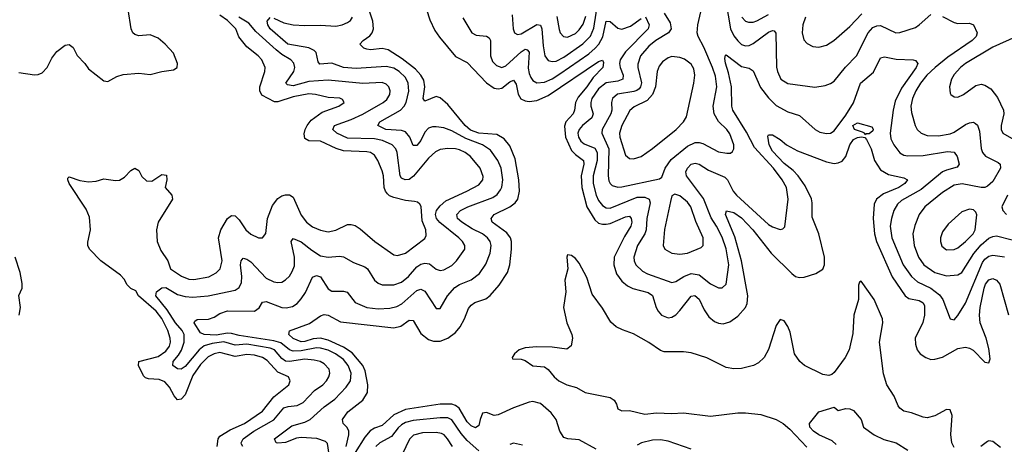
# Model space of a CAD drawing. Header units: inches. Extents: x 1843162 to 1959474, y 907081 to 1016326.
# Tile 153 of 256: x 1852074 to 1857170, y 984942 to 987137. Entities that reach past the tile are written whole.
import ezdxf

# ---------------------------------------------------------------- set-up
doc = ezdxf.new("R2010")
doc.units = ezdxf.units.IN
doc.header["$MEASUREMENT"] = 0
doc.layers.add('B8958', color=7, linetype='Continuous')

msp = doc.modelspace()

# ---------------------------------------------------------------- linework, layer by layer
at = {"layer": 'B8958', "color": 5}
for points, elevation in [([(1853764.3, 984930), (1853778.2, 984990), (1853777.5, 985010), (1853769, 985029), (1853748.6, 985050), (1853744.2, 985070), (1853771.9, 985110), (1853850, 985169.4), (1853874.4, 985210), (1853875.4, 985250), (1853861.8, 985321.8), (1853850.7, 985350), (1853794.1, 985414.1), (1853750, 985443.6), (1853670, 985479.8), (1853630, 985490), (1853592.1, 985487.9), (1853550, 985473.4), (1853530, 985471.8), (1853490, 985489.4), (1853467.4, 985510), (1853471.1, 985528.9), (1853573.1, 985566.9), (1853630, 985605.5), (1853650, 985612.9), (1853670.1, 985610.1), (1853734.8, 985574.8), (1854010, 985543.9), (1854046.5, 985553.5), (1854090, 985583), (1854110, 985581.5), (1854150, 985515.2), (1854190, 985483.7), (1854215.7, 985475.7), (1854250, 985475.1), (1854290, 985490.9), (1854330, 985519.7), (1854353.6, 985550), (1854376.8, 985590), (1854396.4, 985643.6), (1854410, 985661.8), (1854430, 985675.5), (1854485.8, 985694.2), (1854508.5, 985711.5), (1854555.9, 985764.1), (1854597.9, 985830), (1854610.5, 985870), (1854618.8, 985950), (1854620.2, 985990), (1854614.6, 986010), (1854595.5, 986035.5), (1854519, 986090), (1854513.3, 986110), (1854529.8, 986130), (1854610, 986169.1), (1854637.9, 986190), (1854653, 986210), (1854661, 986250), (1854657.8, 986310), (1854638.1, 986418.1), (1854610, 986484.8), (1854581.4, 986521.4), (1854542.9, 986542.9), (1854450, 986550.7), (1854406.4, 986566.4), (1854378.9, 986590), (1854290, 986698), (1854250, 986733.3), (1854230, 986739.9), (1854170, 986716.4), (1854162.7, 986730), (1854170.3, 986789.7), (1854165.3, 986825.3), (1854150.9, 986850.9), (1854121.9, 986881.9), (1854054.3, 986934.3), (1853981, 986981), (1853950, 986988.8), (1853890, 986981.7), (1853870, 986984.6), (1853854.5, 986990), (1853834.5, 987010), (1853851.8, 987030), (1853886.4, 987053.6), (1853898.5, 987070), (1853905.4, 987090), (1853901.4, 987130), (1853854.6, 987270)], 520), ([(1855410, 987170.3), (1855441.2, 987121.2), (1855446.4, 987090), (1855432.3, 987070), (1855366.9, 987030), (1855330, 986999.9), (1855286.3, 986950), (1855273.2, 986906.8), (1855272.7, 986890), (1855291.7, 986811.7), (1855287.8, 986790), (1855279.7, 986780.3), (1855268.9, 986771.1), (1855253.4, 986766.6), (1855168.3, 986751.7), (1855142.8, 986730), (1855136.8, 986710), (1855137.9, 986670), (1855133.3, 986650), (1855088.7, 986570), (1855087.1, 986550), (1855123.8, 986470), (1855119.1, 986330), (1855124, 986304), (1855130.1, 986290.1), (1855140.6, 986280.6), (1855170, 986270.7), (1855190, 986272.6), (1855385.5, 986314.5), (1855396.9, 986323.1), (1855414.1, 986370), (1855445.7, 986414.3), (1855530, 986483.9), (1855570, 986502.4), (1855590, 986503.1), (1855610, 986497.2), (1855690, 986453.4), (1855733.3, 986446.7), (1855752.2, 986447.7), (1855763.9, 986456.1), (1855769.7, 986470.3), (1855769.7, 986490), (1855750, 986548), (1855734.7, 986570), (1855691.5, 986611.5), (1855668.4, 986650), (1855662.4, 986690), (1855681.4, 986790), (1855674.5, 986845.5), (1855660.1, 986890), (1855614.9, 986994.9), (1855585.3, 987050), (1855580.8, 987070), (1855584.5, 987110), (1855618, 987262)], 560), ([(1854622.1, 987162.1), (1854627.5, 987090), (1854634.9, 987070), (1854650, 987061.5), (1854670, 987064.8), (1854750, 987112.6), (1854769.5, 987109.5), (1854777, 987090), (1854782.9, 987002.9), (1854792.3, 986950), (1854810, 986925.5), (1854830, 986920.4), (1854850, 986923.7), (1854890, 986943.5), (1854987.8, 987012.2), (1855027.6, 987052.4), (1855045.8, 987094.2), (1855069.8, 987250.2)], 560), ([(1855729.4, 987230.6), (1855752.1, 987090), (1855770, 987054.6), (1855790, 987028.8), (1855810, 987009.5), (1855830, 987002.4), (1855850, 987004.1), (1855870, 987013.5), (1855950, 987072.3), (1855970, 987082.2), (1855979.2, 987079.2), (1855987.1, 987067.1), (1855991.6, 986891.6), (1855995.5, 986870), (1856014, 986830), (1856050, 986806.8), (1856190, 986788.4), (1856242.7, 986797.3), (1856270, 986807), (1856290, 986820.3), (1856347.9, 986892.1), (1856405.8, 986950), (1856465.4, 987070), (1856490, 987097.6), (1856510, 987105.8), (1856530, 987106.9), (1856608, 987070), (1856630, 987070.9), (1856710, 987097.8), (1856730, 987110.2), (1856790, 987164.4)], 560), ([(1852070, 986863.5), (1852150, 986851.5), (1852170, 986854), (1852190, 986862.8), (1852216, 986890), (1852241, 986939), (1852266.3, 986973.7), (1852310, 987006), (1852330, 987008.7), (1852350, 986994.4), (1852371.7, 986951.7), (1852410.8, 986910.8), (1852430, 986882.6), (1852510, 986820.7), (1852530, 986817.3), (1852576.3, 986843.7), (1852610, 986854.7), (1852690, 986860.3), (1852750, 986854.6), (1852810, 986870.2), (1852870, 986878.7), (1852889.4, 986890), (1852891.1, 986910), (1852870, 986963.6), (1852826.9, 987010), (1852790, 987041), (1852750, 987059.7), (1852690, 987053.3), (1852670, 987060.4), (1852659.7, 987070), (1852650.7, 987090.7), (1852635, 987190)], 620), ([(1853096.8, 984930), (1853101.5, 984970), (1853110, 984983.7), (1853162.9, 985017.1), (1853236.7, 985050), (1853330, 985113.7), (1853390, 985187.6), (1853466.2, 985250), (1853473.5, 985270), (1853465.1, 985290), (1853410, 985315.7), (1853355.1, 985375.1), (1853330, 985391.3), (1853290, 985402.2), (1853250, 985406.3), (1853190, 985395.4), (1853110, 985416.2), (1853080.2, 985410), (1853050, 985394), (1853010, 985353.7), (1852970, 985297.4), (1852930, 985198.3), (1852910, 985175.6), (1852890, 985171.5), (1852873, 985193), (1852850, 985237.7), (1852825, 985265), (1852796.2, 985276.2), (1852740.2, 985280.2), (1852725.7, 985285.6), (1852715.5, 985295.5), (1852688.4, 985350), (1852689.9, 985370.1), (1852790, 985395.5), (1852830, 985423.8), (1852849.4, 985450), (1852854.5, 985470), (1852853.3, 985490), (1852841.2, 985530), (1852810, 985592.5), (1852780.8, 985630), (1852688.7, 985710), (1852674.7, 985734.7), (1852650, 985748), (1852630, 985765.8), (1852614.9, 985794.9), (1852596.3, 985816.3), (1852493.3, 985890), (1852435.2, 985950), (1852426.6, 985970), (1852426.4, 985986.4), (1852440.6, 986050), (1852436.1, 986116.1), (1852418.5, 986158.5), (1852330, 986289.7), (1852322.4, 986310), (1852322.4, 986317.6), (1852330, 986324), (1852385.6, 986305.6), (1852430, 986298.6), (1852470, 986301.7), (1852510, 986314.6), (1852570, 986305.2), (1852590, 986308.4), (1852616.9, 986323.1), (1852650, 986357.8), (1852670, 986370.3), (1852690, 986357.6), (1852706.1, 986326), (1852730, 986303.5), (1852757.4, 986302.6), (1852810, 986337), (1852833.5, 986333.5), (1852835.1, 986310), (1852827.5, 986270), (1852861.9, 986230), (1852864.4, 986210), (1852790.1, 986089.9), (1852781.4, 986050), (1852785.8, 985990), (1852804.4, 985944.4), (1852840.5, 985890), (1852853.8, 985850), (1852911.5, 985811.5), (1852950, 985796.2), (1852974.7, 985794.7), (1853052.8, 985807.2), (1853091.1, 985828.9), (1853111.3, 985850), (1853121.9, 985890), (1853102.8, 986010), (1853115.3, 986050), (1853150, 986110.2), (1853170, 986124.7), (1853190, 986124), (1853210, 986102.6), (1853245, 986050), (1853270, 986028.4), (1853310, 986009.1), (1853331, 986009), (1853347.6, 986032.4), (1853357.1, 986110), (1853382.7, 986177.3), (1853410, 986212.7), (1853430, 986225.8), (1853450, 986232.1), (1853470, 986232), (1853490, 986218.9), (1853530, 986127.2), (1853558.5, 986090), (1853590, 986066.7), (1853630, 986048.8), (1853670, 986040.5), (1853710, 986048.7), (1853770, 986077.7), (1853790, 986078.9), (1853810, 986072.9), (1853836.6, 986056.6), (1853912.6, 985990), (1854010, 985921.6), (1854030, 985917.7), (1854070, 985930.2), (1854170, 986005.7), (1854178.2, 986021.8), (1854175.4, 986050), (1854157.4, 986097.4), (1854151, 986171), (1854144.2, 986184.2), (1854133.4, 986193.4), (1854117.8, 986197.8), (1854070, 986203.2), (1854010, 986217.8), (1853987.4, 986227.4), (1853977.2, 986237.2), (1853967.2, 986250), (1853960.4, 986270), (1853956.2, 986330), (1853950, 986356.3), (1853927.6, 986410), (1853910, 986437.3), (1853890, 986449.9), (1853870, 986453.6), (1853750, 986459.1), (1853711.4, 986471.4), (1853630, 986508.7), (1853570, 986511.8), (1853550, 986523.5), (1853546.5, 986546.5), (1853552.2, 986570), (1853561.5, 986590), (1853582.6, 986617.4), (1853640.2, 986659.8), (1853725.1, 986690), (1853753, 986710), (1853744.9, 986724.9), (1853731.7, 986731.7), (1853670, 986734.6), (1853605.1, 986750), (1853570, 986753.2), (1853490, 986738.5), (1853410, 986713), (1853393, 986713), (1853327.2, 986747.2), (1853316.4, 986770), (1853317.3, 986790), (1853342.7, 986870), (1853344.8, 986890), (1853327.2, 986930), (1853308.8, 986950), (1853250, 986996.8), (1853208.5, 987048.5), (1853191.9, 987090), (1853150, 987132.7), (1853110, 987160.7)], 580), ([(1854179.3, 987190), (1854195.9, 987135.9), (1854222, 987082), (1854246.9, 987046.9), (1854330, 986946.4), (1854390, 986915.2), (1854490, 986811.2), (1854530, 986783.9), (1854550, 986779.2), (1854570, 986782.7), (1854610, 986815.5), (1854630, 986824), (1854643.9, 986803.9), (1854653.1, 986753.1), (1854668.5, 986728.5), (1854690, 986717.8), (1854710, 986714.9), (1854750, 986719.3), (1854810, 986746), (1855070, 986921.4), (1855090, 986928.4), (1855095.4, 986915.4), (1855091.3, 986890), (1855042, 986837.9), (1855009.3, 986790), (1854964.1, 986735.9), (1854950.4, 986710), (1854946, 986670), (1854938.9, 986650), (1854901, 986610), (1854893, 986587), (1854898.6, 986530), (1854930, 986461.3), (1854950, 986440.3), (1854992.8, 986410), (1854994.3, 986390), (1854979.8, 986330), (1854983.4, 986270), (1855009.8, 986169.8), (1855050, 986102.2), (1855070, 986085.3), (1855090, 986079.3), (1855110, 986079.7), (1855130, 986084.1), (1855210, 986118.1), (1855230, 986121), (1855239.4, 986110), (1855241.7, 986090), (1855236.4, 986070), (1855203.5, 986016.5), (1855151, 985910), (1855148.9, 985870), (1855163.1, 985823.1), (1855190, 985786), (1855220.4, 985760.4), (1855247.6, 985747.6), (1855327.2, 985727.2), (1855350, 985711.5), (1855368.9, 985648.9), (1855378, 985630), (1855395.6, 985610), (1855430, 985596.6), (1855450, 985599.8), (1855470, 985611.9), (1855490, 985633), (1855550, 985708.1), (1855568.8, 985711.2), (1855590, 985692.5), (1855617, 985637), (1855641.4, 985601.4), (1855670, 985577.1), (1855690, 985568.6), (1855715, 985565), (1855750, 985574.7), (1855790, 985604.1), (1855829.9, 985650), (1855838.4, 985670), (1855842.3, 985710), (1855809.9, 985890.1), (1855774.9, 986014.9), (1855727, 986130), (1855731.5, 986148.5), (1855770, 986139.8), (1855810, 986112), (1855868.8, 986050), (1855962.5, 985930), (1856070, 985824.3), (1856090, 985810.2), (1856110, 985804), (1856134, 985806), (1856194.7, 985825.3), (1856230, 985847.6), (1856239.8, 985870), (1856239.9, 985910), (1856210.7, 986030.7), (1856175.5, 986115.5), (1856176, 986190), (1856171.8, 986211.8), (1856138.6, 986278.6), (1856102.3, 986330), (1856076.9, 986356.9), (1856030, 986394.1), (1855970, 986456.8), (1855952.9, 986490), (1855945.6, 986534.4), (1855950, 986542.8), (1855970, 986541.3), (1856010, 986518.7), (1856042.6, 986490), (1856099.2, 986459.2), (1856250, 986401.7), (1856290, 986394.4), (1856310, 986396.6), (1856330, 986406.5), (1856350, 986429.3), (1856370.3, 986490), (1856390, 986518.1), (1856410, 986528.9), (1856431.1, 986531.1), (1856448.3, 986528.3), (1856457.2, 986517.2), (1856480.1, 986470), (1856498.5, 986410), (1856530, 986360.2), (1856570, 986336.8), (1856650, 986319.2), (1856668.4, 986310), (1856655.2, 986290), (1856623.8, 986270), (1856543.9, 986236.1), (1856507.8, 986210), (1856496.7, 986183.3), (1856490.5, 986109.5), (1856497.6, 986030), (1856508.6, 985990), (1856590, 985807.2), (1856656.1, 985710), (1856675.7, 985695.7), (1856730, 985685), (1856750, 985672.8), (1856757, 985657), (1856757.7, 985610), (1856748.4, 985571.6), (1856707.9, 985490), (1856710, 985458.8), (1856719.3, 985430), (1856734.7, 985410), (1856763.1, 985390), (1856790, 985381.2), (1856810, 985381.5), (1856850, 985391.9), (1856930, 985437.8), (1856970, 985444.7), (1856990, 985439.8), (1857008.4, 985428.4), (1857070, 985365.7), (1857090, 985363), (1857096.6, 985383.4), (1857090, 985438), (1857076.7, 985490), (1857045.6, 985570), (1857041, 985610), (1857044.9, 985650), (1857066.2, 985750), (1857073.4, 985770), (1857090, 985792.1), (1857110, 985798.4), (1857130.1, 985790.1), (1857147.5, 985770), (1857192, 985612.1)], 520), ([(1855811.6, 987150), (1855830, 987130.2), (1855845.4, 987125.4), (1855870, 987125.3), (1855890, 987130.7), (1855950, 987164.5)], 580), ([(1856141.3, 987150), (1856127.8, 987110), (1856124.2, 987070), (1856132.8, 987032.8), (1856150, 987013.4), (1856179.1, 986999.1), (1856210, 986994.5), (1856250, 987005.3), (1856287.9, 987030), (1856370, 987101.6), (1856432.1, 987167.9)], 580), ([(1853228.6, 984930), (1853222.1, 984942.1), (1853219.4, 984950), (1853229.9, 984970), (1853286.1, 985010), (1853390, 985067.6), (1853441.5, 985130), (1853463, 985137), (1853510, 985142.7), (1853541.9, 985158.1), (1853600.6, 985219.4), (1853642.9, 985250), (1853661.9, 985270), (1853674.5, 985290), (1853679.2, 985310), (1853675.4, 985330), (1853650, 985357.4), (1853629.5, 985369.5), (1853597.7, 985377.7), (1853550, 985381.7), (1853470, 985370.5), (1853450, 985372), (1853430, 985385.1), (1853393.5, 985430), (1853370, 985439.8), (1853250, 985458.9), (1853190, 985454.5), (1853130, 985471.4), (1853070, 985463), (1853029, 985451), (1853002.1, 985430), (1852930, 985344.6), (1852910, 985331.1), (1852890, 985332), (1852866.8, 985350), (1852867.6, 985370), (1852896.7, 985403.3), (1852911.8, 985428.2), (1852924.4, 985470), (1852925.7, 985510), (1852914.7, 985530), (1852879.7, 985570), (1852837.6, 985637.6), (1852779, 985710), (1852782.7, 985730), (1852809.7, 985750.2), (1852830, 985752.8), (1852890, 985716), (1852930, 985706), (1852970, 985702.7), (1853050, 985710.1), (1853190, 985739.1), (1853210, 985752.6), (1853221.2, 985778.8), (1853224.5, 985810), (1853216.3, 985870), (1853219.4, 985890), (1853230, 985903.6), (1853250, 985898.6), (1853270, 985884.6), (1853350, 985800.5), (1853390, 985781.1), (1853410, 985777.7), (1853430, 985780.6), (1853450, 985792), (1853470, 985811.3), (1853485, 985835), (1853495.8, 985864.2), (1853496.3, 985910), (1853479.8, 985990), (1853490, 986006), (1853530, 985989.4), (1853585.3, 985945.3), (1853630, 985917), (1853670, 985910.1), (1853730, 985915.1), (1853750, 985911.7), (1853801.2, 985881.2), (1853860, 985860), (1853874.2, 985850), (1853910.1, 985790.1), (1853930, 985774.2), (1853950, 985766.3), (1854010, 985766), (1854050, 985780.7), (1854086.5, 985810), (1854130, 985858.9), (1854150, 985873), (1854170, 985878.8), (1854194.3, 985874.3), (1854230, 985847.8), (1854250, 985841.3), (1854270, 985844.6), (1854310, 985867.2), (1854335.3, 985890), (1854377.8, 985950), (1854378.5, 985970), (1854366.6, 985990), (1854346.1, 986010), (1854249.2, 986089.2), (1854230.9, 986110), (1854226.1, 986130), (1854231.3, 986150), (1854250, 986175), (1854280, 986200), (1854388.8, 986250), (1854450, 986284.1), (1854470.8, 986309.2), (1854473.3, 986326.7), (1854457.2, 986370), (1854406.9, 986430), (1854380.2, 986450), (1854350, 986464.7), (1854330, 986470.3), (1854290, 986471.8), (1854250, 986465.9), (1854225.7, 986454.3), (1854190, 986421.3), (1854112.5, 986327.5), (1854090, 986311.6), (1854068.8, 986308.8), (1854050, 986318.6), (1854043.1, 986330), (1854027.5, 986450), (1854020.2, 986470), (1854002, 986490), (1853952.1, 986512.1), (1853910, 986521.2), (1853770, 986525), (1853715.3, 986550), (1853695.5, 986570), (1853703.9, 986590), (1853790, 986621.2), (1853850, 986649.3), (1853955, 986710), (1853974.5, 986725.5), (1853989.9, 986750), (1853992.1, 986770), (1853984.2, 986790), (1853970, 986803.7), (1853950, 986811.9), (1853850, 986808), (1853670, 986824.5), (1853570, 986817), (1853490, 986795.8), (1853460.3, 986800.3), (1853451.9, 986810), (1853493.5, 986870), (1853498.7, 986890), (1853493.4, 986913.4), (1853477.4, 986930), (1853430, 986957.6), (1853400.9, 986980.9), (1853296.1, 987076.1), (1853260, 987120), (1853207.3, 987150)], 560), ([(1853675.3, 984890), (1853666.5, 984946.5), (1853656.4, 984956.4), (1853611.8, 984971.8), (1853530, 984977.7), (1853506.9, 984973.1), (1853450, 984950.4), (1853410, 984948.2), (1853400.7, 984950), (1853393.1, 984970), (1853482.7, 985037.3), (1853550, 985056.2), (1853577.9, 985070), (1853650, 985136.2), (1853705.6, 985174.4), (1853763.4, 985236.6), (1853785.3, 985270), (1853790.3, 985310), (1853773.7, 985350), (1853750, 985379.5), (1853708.7, 985410), (1853670, 985429), (1853630, 985439.5), (1853610, 985441.3), (1853530, 985425.5), (1853490, 985424), (1853470, 985430.3), (1853425.7, 985465.7), (1853390, 985476.9), (1853210, 985505.2), (1853170, 985515.5), (1853150, 985516.3), (1853090, 985506.5), (1853029.2, 985509.2), (1853010, 985518.4), (1852977.7, 985570), (1852980.6, 985579.4), (1852992.3, 985587.7), (1853051.8, 985588.2), (1853080.6, 985599.4), (1853110, 985618.5), (1853150, 985632.6), (1853290, 985630.9), (1853313.3, 985646.7), (1853330, 985676.5), (1853340.7, 985679.3), (1853350, 985680.2), (1853430, 985649.6), (1853452.9, 985647.1), (1853485.4, 985654.6), (1853509.9, 985670.1), (1853530, 985693.5), (1853552.6, 985727.4), (1853590, 985806), (1853610, 985815), (1853630, 985808.2), (1853670, 985745.1), (1853690, 985733.5), (1853750, 985734.1), (1853768.9, 985728.9), (1853810, 985675.2), (1853870.4, 985650), (1853930, 985642.4), (1853990, 985645.9), (1854026.1, 985653.9), (1854051.9, 985668.1), (1854130, 985737.4), (1854150, 985744.6), (1854170, 985732.9), (1854230, 985644.9), (1854250, 985644.9), (1854287.5, 985710), (1854326.6, 985753.4), (1854350, 985768.6), (1854410, 985791.5), (1854454.5, 985825.5), (1854486.9, 985873.1), (1854509.4, 985930), (1854513.6, 985970), (1854508.7, 985990), (1854495.5, 986010), (1854469.6, 986029.6), (1854415.7, 986055.7), (1854361.5, 986090), (1854340.2, 986110), (1854336.8, 986130), (1854355.5, 986150), (1854392.8, 986170), (1854522.6, 986217.4), (1854545.9, 986234.1), (1854563.1, 986257), (1854569.1, 986270.9), (1854574, 986310), (1854565.6, 986370), (1854549.3, 986410), (1854510, 986462.3), (1854469.8, 986490), (1854383.3, 986523.3), (1854310, 986563.1), (1854270, 986578.5), (1854230, 986584.2), (1854210, 986583.2), (1854190, 986575.8), (1854170, 986555.6), (1854150, 986512.9), (1854130, 986487.1), (1854110, 986487.1), (1854093, 986530), (1854070, 986556.9), (1854050, 986564.8), (1853969.7, 986570), (1853927.4, 986590), (1853937.4, 986610), (1854045, 986670), (1854063.9, 986690), (1854075, 986710), (1854087.3, 986767.3), (1854084.6, 986810), (1854070, 986838.1), (1854037.3, 986870), (1854010, 986887.5), (1853970, 986896.1), (1853815.4, 986884.6), (1853750, 986889.5), (1853690, 986912.8), (1853627.4, 986907.4), (1853619.6, 986919.6), (1853608, 986968), (1853597.8, 986977.8), (1853570, 986991.5), (1853461.8, 987010), (1853370, 987089.9), (1853359.1, 987110), (1853354.1, 987130), (1853370, 987149.3)], 540), ([(1853390, 987145.7), (1853441.2, 987121.2), (1853490, 987110.5), (1853550, 987106.8), (1853630, 987109.6), (1853710, 987103.3), (1853742.4, 987110), (1853770, 987122.6), (1853786, 987134), (1853796.7, 987150)], 540), ([(1854367.1, 987147.1), (1854414.3, 987070), (1854436.5, 987056.5), (1854490, 987051.6), (1854503.4, 987043.4), (1854510.1, 987030), (1854510.1, 986950), (1854521.6, 986921.6), (1854540.9, 986900.9), (1854570, 986890.8), (1854590, 986898.7), (1854670, 986971.5), (1854690, 986984.1), (1854701.3, 986981.3), (1854711.3, 986970), (1854706.4, 986886.4), (1854710, 986859.5), (1854718.6, 986838.6), (1854730, 986823.5), (1854750, 986811.4), (1854790, 986813.8), (1854830, 986831.6), (1854870, 986857), (1855018.9, 986961.1), (1855052.4, 986990), (1855070.7, 987010), (1855091.6, 987048.4), (1855110, 987130.2), (1855130, 987128.7), (1855170, 987094.2), (1855190, 987088.8), (1855235.7, 987104.3), (1855290, 987142.7)], 540), ([(1854854.4, 987154.4), (1854865.8, 987085.8), (1854871.9, 987070), (1854889.1, 987050), (1854910, 987047.7), (1854950, 987066.5), (1854970, 987084.7), (1854990, 987113.5), (1855004, 987156)], 580), ([(1855312.1, 987152.1), (1855331.9, 987110), (1855326.3, 987090), (1855209.4, 986970.6), (1855182.6, 986930), (1855178.7, 986910), (1855181.7, 986890), (1855197.4, 986850), (1855196.1, 986830), (1855170, 986819.4), (1855110, 986811.4), (1855070, 986779.4), (1855035.9, 986730), (1855029.2, 986710), (1855030.6, 986690), (1855042.6, 986650), (1855035.5, 986630), (1854986.4, 986590), (1854969.1, 986570), (1854963.4, 986550), (1854966.5, 986530), (1854978, 986510), (1854996.2, 986496.2), (1855050, 986472.6), (1855063.6, 986450), (1855062.1, 986410), (1855042.6, 986330), (1855042.7, 986290), (1855057.7, 986230), (1855070, 986203), (1855090, 986176.4), (1855110, 986164.6), (1855130, 986162.2), (1855270, 986219.2), (1855310, 986220.3), (1855331.3, 986210), (1855337.3, 986190), (1855319.5, 986110), (1855317.2, 986050), (1855309.6, 986030), (1855271.8, 985970), (1855252.8, 985910), (1855253.9, 985890), (1855263, 985870), (1855296.9, 985836.9), (1855323.6, 985823.6), (1855450, 985779.3), (1855470, 985783.8), (1855510.8, 985810), (1855550, 985825.8), (1855590, 985817.9), (1855650, 985771), (1855690, 985750.2), (1855710, 985751.7), (1855729.8, 985770.2), (1855744.8, 985870), (1855730, 985952.3), (1855710, 986012.3), (1855680.7, 986070), (1855652.4, 986112.4), (1855613.4, 986213.4), (1855524.6, 986330), (1855521.2, 986350), (1855529.9, 986370), (1855550, 986390.8), (1855570, 986396.1), (1855590, 986389.5), (1855639.1, 986359.1), (1855723.2, 986323.2), (1855736.8, 986310), (1855766.3, 986250), (1855783.3, 986230), (1855950, 986078.9), (1855970, 986065.8), (1856010, 986052), (1856024.4, 986055.6), (1856034.1, 986065.9), (1856051.9, 986210), (1856042.1, 986270), (1856020.8, 986310), (1855974.8, 986370), (1855876.3, 986476.3), (1855835.8, 986555.8), (1855765.1, 986670), (1855759.2, 986690), (1855757.6, 986790), (1855742.7, 986862.7), (1855727.1, 986912.9), (1855723.9, 986936.1), (1855726.8, 986953.2), (1855730, 986955.8), (1855810, 986896.1), (1855850, 986887.2), (1855870, 986873.4), (1855907.5, 986787.5), (1855950, 986733), (1855990, 986693.9), (1856050, 986660.2), (1856110, 986642.3), (1856190.3, 986570), (1856216, 986556), (1856250, 986548.6), (1856270, 986551.1), (1856290, 986562.2), (1856350, 986643.7), (1856390, 986707.8), (1856425.2, 986810), (1856493.5, 986866.5), (1856530, 986940.3), (1856550, 986945.6), (1856610, 986932.5), (1856698, 986930), (1856710, 986926.7), (1856722.3, 986910), (1856714.6, 986890), (1856637.1, 986782.9), (1856604.7, 986715.3), (1856594.6, 986670), (1856579.2, 986550), (1856582.1, 986522.1), (1856597.5, 986490), (1856630, 986449.2), (1856650, 986436.8), (1856670, 986432.8), (1856750, 986435.6), (1856876.3, 986456.3), (1856910, 986453.2), (1856926.2, 986430), (1856936, 986390), (1856925.6, 986374.4), (1856870, 986359.9), (1856850, 986349.9), (1856740.4, 986259.6), (1856638, 986202), (1856617.1, 986182.9), (1856598.6, 986150), (1856585.8, 986110), (1856579.8, 986070), (1856587.2, 986010), (1856646.8, 985870), (1856690, 985809.5), (1856721.5, 985781.5), (1856790, 985749.6), (1856834.7, 985714.7), (1856851.9, 985690), (1856890, 985590.6), (1856910, 985586), (1856930, 985608.2), (1856970, 985672.4), (1857057.7, 985882.3), (1857070, 985899.4), (1857090, 985915), (1857110, 985920.3), (1857170.5, 985910.5)], 540), ([(1856850, 987154.4), (1856910, 987123.2), (1856930, 987118), (1856990, 987118.7), (1857010, 987110.4), (1857028.9, 987070), (1857023.6, 987050), (1857003.5, 987030), (1856876.9, 986943.1), (1856811.5, 986890), (1856768.9, 986850), (1856737, 986810), (1856711.9, 986770), (1856694.1, 986730), (1856686.9, 986690), (1856690, 986657.3), (1856708.6, 986590), (1856718.8, 986570), (1856740.3, 986550), (1856770, 986538.3), (1856830, 986536.8), (1856890, 986547.7), (1856910, 986555.1), (1856970, 986595.9), (1856990, 986604.6), (1857010, 986607.2), (1857021.2, 986601.2), (1857031.2, 986591.2), (1857041.3, 986561.3), (1857050.6, 986470.6), (1857057.1, 986450), (1857072.2, 986432.2), (1857139, 986399), (1857149.1, 986390), (1857151, 986370), (1857110, 986301.5), (1857083.6, 986276.4), (1857070, 986270.5), (1857050.1, 986269.9), (1856951.7, 986288.3), (1856910, 986282.2), (1856850, 986243.6), (1856758.5, 986170), (1856728.6, 986130), (1856706.1, 986074), (1856696, 986030), (1856702.9, 985970), (1856725.4, 985910), (1856752.7, 985870), (1856810, 985830.1), (1856870, 985812.5), (1856930, 985817.8), (1856950, 985830.2), (1857011.6, 985928.4), (1857050, 985972.7), (1857090, 986007.3), (1857110, 986017.1), (1857130, 986019.1), (1857210, 985998.9)], 560), ([(1857230, 987049), (1857110, 986995.8), (1856970, 986911.4), (1856943.9, 986890), (1856910, 986853.5), (1856896.9, 986830), (1856886, 986790), (1856890, 986758), (1856893.4, 986750), (1856910, 986738.4), (1856930, 986736.5), (1856959.6, 986750), (1857022.6, 986797.4), (1857050, 986803.6), (1857070, 986798.5), (1857100.1, 986780.1), (1857135.2, 986735.2), (1857165.2, 986670), (1857166.8, 986650), (1857153.8, 986590), (1857154.4, 986570), (1857163.2, 986550), (1857231.6, 986511.6)], 580), ([(1857186.3, 986230), (1857157.4, 986170), (1857162, 986150), (1857182, 986130)], 580), ([(1852071.9, 985610), (1852077.8, 985650), (1852070, 985712), (1852087, 985750), (1852087.5, 985772.5), (1852075.6, 985830), (1852049.8, 985910)], 620), ([(1856910, 984925.3), (1856898.4, 984950), (1856893.4, 984993.4), (1856900.9, 985090), (1856890, 985120.3), (1856870, 985121.2), (1856810, 985088.9), (1856770, 985079.4), (1856750, 985082.5), (1856690, 985105.4), (1856650, 985112.6), (1856630, 985128), (1856621.3, 985141.3), (1856599.3, 985190), (1856562.6, 985250), (1856545.5, 985305.5), (1856524, 985470), (1856541, 985570), (1856539.9, 985590), (1856495.8, 985690), (1856430, 985785.5), (1856420.5, 985779.5), (1856415.1, 985764.9), (1856414.5, 985690), (1856392, 985610), (1856385.5, 985514.5), (1856366.8, 985430), (1856346.9, 985390), (1856290, 985313.1), (1856277.3, 985302.7), (1856262.2, 985297.8), (1856230, 985302.6), (1856136.6, 985350), (1856112.5, 985370), (1856084.5, 985410), (1856061.2, 985521.2), (1856050.4, 985550.4), (1856030, 985579.8), (1856010, 985586.9), (1855990, 985556.5), (1855950, 985432.8), (1855927.5, 985390), (1855897, 985363), (1855871.1, 985348.9), (1855810, 985333.2), (1855770, 985331.8), (1855730, 985339.3), (1855630, 985388.6), (1855550, 985414.7), (1855510, 985420.5), (1855410, 985419.8), (1855390, 985426.4), (1855330, 985467.5), (1855250, 985513.9), (1855193.1, 985533.1), (1855160.7, 985550), (1855134, 985574), (1855090, 985645.7), (1855037.4, 985717.4), (1855010, 985804.4), (1854970, 985877.6), (1854950, 985903.1), (1854930, 985918), (1854910, 985921), (1854905.1, 985910), (1854911.3, 985848.7), (1854895.1, 985790), (1854900.4, 985730), (1854888.6, 985650), (1854905.7, 985570), (1854932.2, 985510), (1854935.6, 985490), (1854928.2, 985451.8), (1854906, 985434), (1854830, 985443.5), (1854750, 985445.4), (1854690, 985441.4), (1854658.3, 985430), (1854634.3, 985410), (1854622, 985390), (1854623.7, 985383.7), (1854670, 985382.4), (1854690, 985374.5), (1854730, 985347.5), (1854790, 985341.7), (1854809.2, 985329.2), (1854840.1, 985290), (1854864.4, 985270), (1854906.6, 985250), (1854955.2, 985235.2), (1855001.2, 985210), (1855130, 985184), (1855151.6, 985170), (1855163.5, 985150), (1855170, 985125.6), (1855190, 985115.4), (1855230, 985115.8), (1855310, 985097.3), (1855370, 985104.7), (1855450, 985100.7), (1855510, 985104.2), (1855650, 985086.7), (1855790, 985104.7), (1855830, 985104.8), (1855910, 985095.7), (1855990, 985069.9), (1856026.2, 985050), (1856060.3, 985020.3), (1856147.7, 984927.7)], 480), ([(1855056.8, 984916.8), (1854970, 984964.8), (1854910.8, 984970.8), (1854890, 984977.4), (1854870, 985009.6), (1854850.4, 985070.4), (1854825.3, 985105.3), (1854770, 985152.2), (1854730, 985163.5), (1854710, 985160.3), (1854630, 985130.7), (1854550, 985093.6), (1854530, 985091.6), (1854490, 985106.6), (1854470, 985102.4), (1854456.5, 985070), (1854450, 985038.4), (1854432.2, 985027.8), (1854410, 985036.7), (1854390, 985057.8), (1854349, 985129), (1854330, 985143), (1854310, 985148.8), (1854250, 985149.9), (1854070, 985121.7), (1854010, 985093.7), (1853950, 985038.9), (1853910, 985025.4), (1853888.1, 985011.9), (1853860.5, 984979.5), (1853810, 984900.2)], 520), ([(1856300.5, 984940.5), (1856279, 984959), (1856209.8, 984990), (1856182.4, 985010), (1856164.2, 985030), (1856162, 985050), (1856209.8, 985110), (1856290, 985134.4), (1856310, 985117.3), (1856350, 985127.2), (1856370, 985125.3), (1856390, 985116.4), (1856430, 985070.4), (1856442, 985030), (1856496.1, 984990), (1856546.8, 984966.8), (1856610.1, 984950.1), (1856670, 984911.8)], 460), ([(1854450, 984908.2), (1854390, 984961.5), (1854358.1, 984998.1), (1854310, 985068.8), (1854290, 985078), (1854250, 985079.2), (1854110, 985064.9), (1854070, 985053.8), (1854050, 985042.5), (1854032.5, 985027.5), (1853998.5, 984981.5), (1853937.7, 984950), (1853917, 984930)], 540), ([(1854314.8, 984930), (1854288.6, 984970), (1854270.2, 984990.2), (1854256.9, 984996.9), (1854230, 985002.6), (1854158.2, 985001.8), (1854111.5, 984988.5), (1854091.9, 984968.1), (1854034.6, 984850)], 560), ([(1855550, 984916.9), (1855430, 984957.9), (1855390, 984965.8), (1855350, 984964.1), (1855292.7, 984950), (1855270, 984938)], 520), ([(1854677, 984937), (1854630, 984947.6), (1854610, 984940.7)], 540), ([(1857150, 984924.8), (1857110, 984955.6), (1857090, 984960.6), (1857082.8, 984957.2), (1857048.9, 984931.1)], 480)]:
    msp.add_lwpolyline(points, dxfattribs=dict(at, elevation=elevation))
for points, elevation in [([(1855450, 986946.4), (1855430, 986940.2), (1855401, 986919), (1855383.5, 986896.5), (1855373.4, 986870), (1855365, 986790), (1855348.7, 986750), (1855321.1, 986718.9), (1855253.6, 986686.4), (1855231.4, 986668.6), (1855190.1, 986590), (1855178.6, 986550), (1855179.6, 986530), (1855210, 986436.9), (1855230, 986420.2), (1855250, 986418), (1855290, 986429.4), (1855350, 986471.6), (1855471.1, 986568.9), (1855509.8, 986610), (1855525.6, 986634.4), (1855563.7, 986810), (1855568.4, 986850), (1855562.9, 986882.9), (1855550, 986907.2), (1855514, 986934), (1855490, 986942.4)], 580), ([(1856450, 986542), (1856446.6, 986550), (1856436.3, 986556.3), (1856394, 986570), (1856385.9, 986590), (1856410, 986603.2), (1856484.1, 986584.1), (1856492, 986572), (1856490, 986562.7), (1856470, 986546.9), (1856453.2, 986546.8)], 520), ([(1855464.6, 986235.4), (1855450, 986226), (1855442.3, 986197.7), (1855411.9, 986051.9), (1855404.5, 985970), (1855413.1, 985950), (1855450, 985930.2), (1855490, 985925.4), (1855530, 985929.5), (1855601.4, 985958.6), (1855610.9, 985970), (1855611.2, 986010), (1855573.4, 986093.4), (1855548.3, 986170), (1855530, 986193), (1855490, 986227.2)], 560), ([(1856990, 986158.2), (1856950, 986143.9), (1856879.6, 986080.4), (1856850, 986039.6), (1856839.2, 986010), (1856839.1, 985990), (1856847, 985967), (1856870, 985948), (1856910, 985949.3), (1856930, 985958.2), (1856970, 985990.1), (1857009.2, 986030), (1857019.9, 986050), (1857028.6, 986128.6), (1857022.9, 986142.9), (1857010, 986154.8)], 580)]:
    msp.add_lwpolyline(points, close=True, dxfattribs=dict(at, elevation=elevation))

doc.saveas('drawing.dxf')
